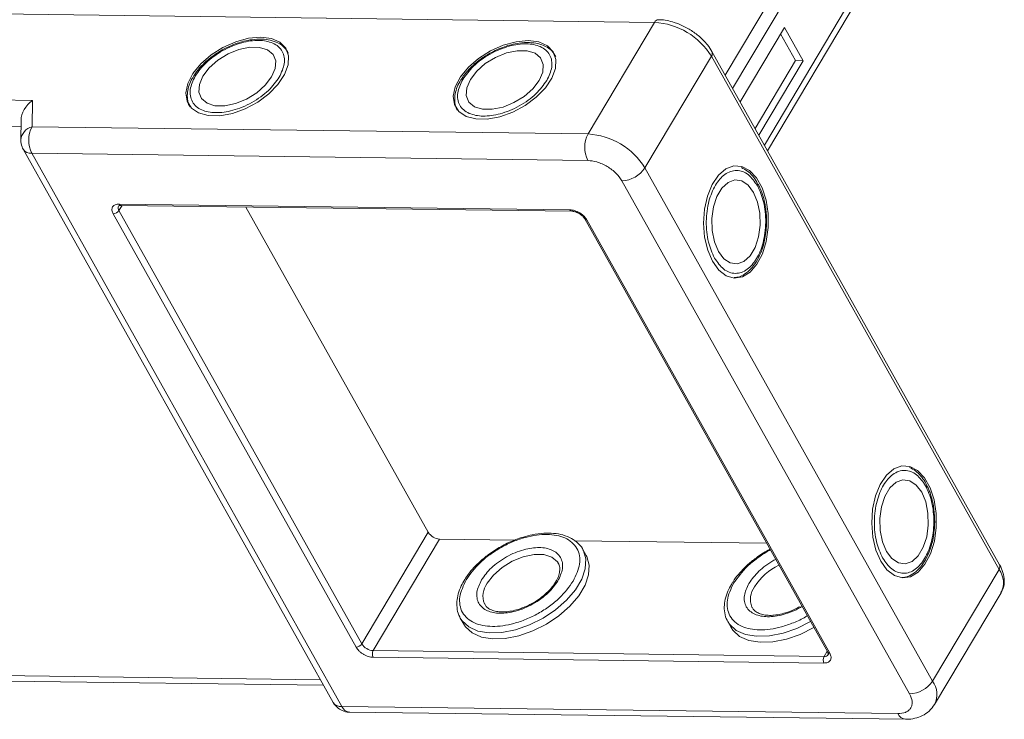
# Model space of a CAD drawing. Header units: millimetres. Extents: x -608 to 1473, y -502 to 956.
# Tile 41 of 52: x 908 to 984, y 771 to 825. Entities that reach past the tile are written whole.
import ezdxf

# ---------------------------------------------------------------- set-up
doc = ezdxf.new("R2010")
doc.units = ezdxf.units.MM

msp = doc.modelspace()

# ---------------------------------------------------------------- linework, layer by layer
at = {"color": 7, "linetype": 'Continuous', "lineweight": 15}
for p, q in [((969.886, 833.513), (962.02, 820.286)), ((962.596, 819.257), (970.765, 832.99)), ((973.216, 828.616), (965.047, 814.882)), ((965.286, 814.455), (973.278, 827.892)), ((901.973, 825.068), (956.564, 824.365)), ((956.564, 824.365), (951.437, 815.746)), ((966.592, 823.976), (963.173, 818.227)), ((968.034, 821.402), (966.592, 823.976)), ((967.444, 821.41), (966.29, 823.469)), ((955.828, 813.135), (960.955, 821.754)), ((960.955, 821.754), (983.158, 782.124)), ((983.198, 782.485), (960.995, 822.115)), ((964.327, 816.169), (967.444, 821.41)), ((964.615, 815.654), (968.034, 821.402)), ((968.034, 821.402), (967.444, 821.41)), ((908.544, 818.342), (882.156, 818.682)), ((908.517, 816.299), (908.544, 818.342)), ((882.13, 816.638), (907.662, 816.31)), ((907.669, 816.816), (907.649, 815.288)), ((951.437, 815.746), (908.517, 816.299)), ((907.833, 814.563), (931.766, 771.845)), ((908.491, 814.255), (932.424, 771.537)), ((908.491, 814.255), (951.411, 813.703)), ((978.031, 773.505), (955.828, 813.135)), ((954.045, 812.136), (976.249, 772.506)), ((915.466, 810.228), (915.226, 809.826)), ((915.233, 810.336), (950.034, 809.889)), ((915.379, 810.229), (950.18, 809.781)), ((933.524, 776.122), (914.781, 809.576)), ((933.969, 776.371), (915.226, 809.826)), ((925.025, 810.105), (939.096, 784.99)), ((951.187, 809.182), (969.93, 775.728)), ((951.352, 809.105), (970.095, 775.651)), ((933.969, 776.371), (939.096, 784.99)), ((934.847, 775.849), (939.974, 784.468)), ((939.974, 784.468), (945.789, 784.393)), ((950.393, 784.334), (965.215, 784.143)), ((951.287, 783.2), (951.028, 783.663)), ((983.158, 782.124), (978.031, 773.505)), ((978.187, 771.696), (983.313, 780.315)), ((943.464, 779.426), (943.44, 779.471)), ((964.109, 779.16), (964.085, 779.205)), ((941.573, 778.366), (941.54, 778.428)), ((941.573, 778.366), (941.833, 777.903)), ((962.218, 778.101), (962.185, 778.162)), ((962.218, 778.101), (962.478, 777.637)), ((969.642, 774.89), (934.841, 775.338)), ((969.649, 775.401), (934.847, 775.849)), ((969.888, 775.803), (969.649, 775.401)), ((930.782, 773.602), (906.063, 773.92)), ((906.647, 773.489), (931.021, 773.175)), ((975.344, 770.985), (932.424, 771.537)), ((933.008, 771.106), (975.929, 770.554))]:
    msp.add_line(p, q, dxfattribs=at)
at = {"color": 7, "linetype": 'Continuous', "lineweight": 15, "flags": 128}
for points in [[(926.166, 823.224), (925.229, 823.14), (924.237, 822.87), (923.253, 822.431), (922.338, 821.851), (921.55, 821.165), (920.938, 820.419), (920.541, 819.657), (920.384, 818.928), (920.477, 818.278), (920.813, 817.748), (921.372, 817.37), (922.118, 817.17), (923.005, 817.158), (923.978, 817.337), (924.973, 817.694), (925.931, 818.208), (926.789, 818.846), (927.494, 819.567), (928.003, 820.328), (928.282, 821.079), (928.315, 821.774), (928.099, 822.368), (927.647, 822.826), (926.99, 823.117), (926.166, 823.224)], [(921.703, 820.216), (921.428, 819.572), (921.39, 818.977), (921.593, 818.48), (922.02, 818.121), (922.636, 817.929), (923.392, 817.919), (924.225, 818.093), (925.07, 818.435), (925.856, 818.92), (926.521, 819.506), (927.011, 820.148), (927.286, 820.792), (927.324, 821.387), (927.121, 821.884), (926.694, 822.243), (926.078, 822.435), (925.322, 822.445), (924.489, 822.272), (923.644, 821.929), (922.858, 821.444), (922.192, 820.858), (921.703, 820.216)], [(946.811, 822.958), (945.874, 822.874), (944.882, 822.604), (943.898, 822.165), (942.983, 821.585), (942.195, 820.9), (941.583, 820.153), (941.186, 819.391), (941.029, 818.662), (941.122, 818.012), (941.458, 817.482), (942.017, 817.105), (942.763, 816.904), (943.65, 816.893), (944.622, 817.071), (945.618, 817.429), (946.575, 817.942), (947.434, 818.58), (948.139, 819.302), (948.648, 820.062), (948.927, 820.813), (948.959, 821.508), (948.743, 822.103), (948.292, 822.56), (947.634, 822.851), (946.811, 822.958)], [(942.347, 819.951), (942.073, 819.306), (942.035, 818.712), (942.238, 818.214), (942.665, 817.855), (943.281, 817.663), (944.036, 817.653), (944.87, 817.827), (945.715, 818.17), (946.501, 818.654), (947.166, 819.241), (947.656, 819.882), (947.931, 820.526), (947.968, 821.121), (947.766, 821.618), (947.339, 821.977), (946.723, 822.17), (945.967, 822.179), (945.134, 822.006), (944.289, 821.663), (943.502, 821.179), (942.837, 820.592), (942.347, 819.951)], [(961.045, 805.914), (961.532, 805.242), (962.102, 804.803), (962.72, 804.625), (963.346, 804.719), (963.941, 805.079), (964.467, 805.683), (964.893, 806.493), (965.19, 807.457), (965.341, 808.516), (965.335, 809.602), (965.173, 810.648), (964.866, 811.587), (964.432, 812.361), (963.9, 812.921), (963.301, 813.232), (962.675, 813.275), (962.059, 813.046), (961.494, 812.56), (961.014, 811.847), (960.65, 810.953), (960.424, 809.934), (960.351, 808.853), (960.435, 807.778), (960.672, 806.778), (961.045, 805.914)], [(964.211, 811.238), (963.791, 811.798), (963.294, 812.128), (962.762, 812.201), (962.238, 812.011), (961.763, 811.573), (961.377, 810.924), (961.11, 810.115), (960.985, 809.213), (961.011, 808.289), (961.187, 807.42), (961.497, 806.675), (961.918, 806.115), (962.414, 805.785), (962.946, 805.712), (963.471, 805.902), (963.946, 806.339), (964.332, 806.988), (964.598, 807.797), (964.724, 808.7), (964.697, 809.623), (964.522, 810.493), (964.211, 811.238)], [(974.021, 782.754), (974.508, 782.081), (975.078, 781.642), (975.696, 781.464), (976.321, 781.558), (976.916, 781.919), (977.443, 782.523), (977.869, 783.332), (978.166, 784.297), (978.316, 785.355), (978.311, 786.442), (978.149, 787.487), (977.842, 788.427), (977.408, 789.201), (976.875, 789.761), (976.277, 790.072), (975.65, 790.114), (975.035, 789.885), (974.47, 789.399), (973.99, 788.687), (973.626, 787.793), (973.4, 786.773), (973.327, 785.692), (973.411, 784.618), (973.647, 783.617), (974.021, 782.754)], [(977.187, 788.077), (976.767, 788.637), (976.27, 788.967), (975.738, 789.04), (975.213, 788.85), (974.739, 788.413), (974.353, 787.763), (974.086, 786.955), (973.961, 786.052), (973.987, 785.128), (974.163, 784.259), (974.473, 783.514), (974.894, 782.954), (975.39, 782.624), (975.922, 782.551), (976.447, 782.741), (976.921, 783.178), (977.308, 783.828), (977.574, 784.637), (977.699, 785.539), (977.673, 786.463), (977.498, 787.332), (977.187, 788.077)], [(951.028, 783.663), (951.068, 783.589), (951.082, 783.559)], [(951.082, 783.559), (951.257, 782.927), (951.215, 782.175), (950.943, 781.369), (950.454, 780.547), (949.771, 779.747), (948.925, 779.006), (947.957, 778.359), (946.911, 777.836), (945.837, 777.461), (944.784, 777.253), (943.803, 777.221), (942.938, 777.366), (942.23, 777.682), (941.713, 778.154), (941.573, 778.366)], [(941.833, 777.903), (941.972, 777.69), (942.49, 777.219), (943.197, 776.903), (944.062, 776.758), (945.044, 776.79), (946.096, 776.998), (947.171, 777.372), (948.216, 777.895), (949.185, 778.543), (950.03, 779.284), (950.713, 780.084), (951.203, 780.906), (951.474, 781.712), (951.517, 782.463), (951.327, 783.125), (951.287, 783.2)], [(943.646, 781.049), (944.136, 781.69), (944.801, 782.277), (945.588, 782.762), (946.432, 783.104), (947.266, 783.278), (948.021, 783.268), (948.637, 783.076), (949.064, 782.717), (949.144, 782.591)], [(968.604, 778.094), (968.602, 778.093), (967.556, 777.57), (966.482, 777.196), (965.429, 776.988), (964.448, 776.955), (963.583, 777.101), (962.875, 777.416), (962.358, 777.888), (962.218, 778.101)], [(962.478, 777.637), (962.617, 777.425), (963.135, 776.953), (963.842, 776.637), (964.707, 776.492), (965.689, 776.524), (966.741, 776.732), (967.816, 777.107), (968.861, 777.63), (968.864, 777.631)]]:
    msp.add_lwpolyline(points, dxfattribs=at)
at = {"color": 7, "linetype": 'Continuous', "lineweight": 15}
for centre, radius, start, end in [((956.887, 824.219), 0.355, 93.52862, 155.62297), ((956.24, 818.823), 5.552, 31.86538, 86.65442), ((960.671, 821.968), 0.356, 322.92762, 24.55976), ((908.792, 815.185), 1.148, 103.86126, 174.93558), ((910.475, 815.252), 2.221, 151.86538, 206.65442), ((953.396, 814.699), 2.221, 151.86538, 206.65442), ((951.113, 810.204), 5.552, 31.86538, 86.65442), ((908.427, 814.977), 0.724, 214.84578, 275.02196), ((953.973, 814.356), 2.221, 271.86957, 326.65022), ((915.397, 810.406), 0.178, 202.96105, 264.24656), ((914.763, 810.131), 0.555, 271.86957, 326.65022), ((915.503, 810.031), 0.345, 152.33406, 216.61353), ((950.194, 809.953), 0.172, 201.8766, 266.48705), ((951.332, 809.276), 0.172, 212.15568, 276.63627), ((940.039, 785.577), 1.11, 211.86538, 266.65442), ((968.301, 778.189), 4.777, 116.64181, 147.09644), ((982.865, 782.339), 0.363, 323.63456, 23.5651), ((981.765, 781.093), 1.732, 333.31625, 36.51573), ((944.95, 780.076), 1.627, 143.27378, 201.8553), ((965.595, 779.811), 1.627, 143.27378, 201.8553), ((933.505, 776.677), 0.555, 271.86957, 326.65022), ((934.912, 776.957), 1.11, 211.86538, 266.65442), ((935.337, 775.587), 0.555, 151.86538, 206.65442), ((970.138, 775.139), 0.555, 151.86538, 206.65442), ((969.689, 775.764), 0.365, 263.72676, 322.60364), ((970.079, 775.832), 0.182, 214.9547, 274.88524), ((976.176, 774.726), 2.221, 271.86957, 326.65022), ((976.641, 772.474), 1.73, 333.09117, 36.53829), ((932.361, 772.258), 0.724, 214.81534, 275.02459), ((933.066, 771.797), 0.693, 202.00407, 265.20355), ((976.01, 771.276), 0.727, 203.64962, 263.44605)]:
    msp.add_arc(centre, radius, start, end, dxfattribs=at)
msp.add_ellipse((909.12, 817.313), major_axis=(1.205, 1.175), ratio=0.68854, start_param=1.388354, end_param=2.538555, dxfattribs=at)
for points, knots in [([(959.228, 823.847), (958.96, 823.991), (958.584, 824.192), (958.009, 824.395), (957.528, 824.513), (957.117, 824.578), (956.904, 824.567), (956.864, 824.565)], [0, 0, 0, 0, 0.346217, 0.486057, 0.714863, 0.947179, 1, 1, 1, 1]), ([(960.992, 822.114), (960.887, 822.285), (960.698, 822.592), (960.327, 823.001), (959.865, 823.43), (959.473, 823.687), (959.228, 823.847)], [0, 0, 0, 0, 0.257875, 0.465856, 0.665927, 1, 1, 1, 1]), ([(921.113, 820.224), (921.365, 820.574), (921.752, 821.113), (922.543, 821.757), (923.227, 822.198), (923.962, 822.553), (924.918, 822.88), (926.056, 823.038), (926.99, 822.854), (927.545, 822.507), (927.849, 822.138), (928.002, 821.687), (928.021, 821.032), (927.766, 820.492), (927.601, 820.14)], [0, 0, 0, 0, 0.119728, 0.18418, 0.25, 0.31582, 0.380272, 0.5, 0.619728, 0.68418, 0.75, 0.81582, 0.880272, 1, 1, 1, 1]), ([(928.297, 821.993), (928.204, 822.146), (928.009, 822.466), (927.515, 822.798), (926.928, 823.008), (926.246, 823.094), (925.547, 823.056), (924.893, 822.927), (924.319, 822.754), (923.764, 822.537), (923.392, 822.341), (923.203, 822.241)], [0, 0, 0, 0, 0.118209, 0.24823, 0.374681, 0.493648, 0.628528, 0.731845, 0.812905, 0.905352, 1, 1, 1, 1]), ([(941.758, 819.958), (942.01, 820.308), (942.397, 820.847), (943.188, 821.491), (943.872, 821.932), (944.607, 822.287), (945.563, 822.615), (946.7, 822.772), (947.635, 822.588), (948.19, 822.241), (948.494, 821.872), (948.647, 821.421), (948.666, 820.766), (948.411, 820.226), (948.246, 819.875)], [0, 0, 0, 0, 0.119728, 0.18418, 0.25, 0.31582, 0.380272, 0.5, 0.619728, 0.68418, 0.75, 0.81582, 0.880272, 1, 1, 1, 1]), ([(948.942, 821.728), (948.849, 821.88), (948.654, 822.201), (948.16, 822.532), (947.573, 822.743), (946.891, 822.828), (946.192, 822.791), (945.538, 822.662), (944.964, 822.488), (944.409, 822.271), (944.037, 822.075), (943.848, 821.975)], [0, 0, 0, 0, 0.118209, 0.24823, 0.374681, 0.493648, 0.628528, 0.731845, 0.812905, 0.905352, 1, 1, 1, 1]), ([(923.203, 822.241), (922.917, 822.066), (922.515, 821.82), (921.992, 821.394), (921.595, 821.014), (921.241, 820.608), (921.078, 820.345), (921.015, 820.243)], [0, 0, 0, 0, 0.317724, 0.445326, 0.654176, 0.866038, 1, 1, 1, 1]), ([(943.848, 821.975), (943.561, 821.8), (943.159, 821.554), (942.637, 821.128), (942.24, 820.748), (941.886, 820.343), (941.723, 820.08), (941.66, 819.978)], [0, 0, 0, 0, 0.317724, 0.445326, 0.654176, 0.866038, 1, 1, 1, 1]), ([(921.015, 820.243), (920.969, 820.176), (920.807, 819.936), (920.629, 819.508), (920.489, 818.966), (920.498, 818.428), (920.57, 818.038), (920.694, 817.87), (920.71, 817.849)], [0, 0, 0, 0, 0.081798, 0.292125, 0.507678, 0.729974, 0.964839, 1, 1, 1, 1]), ([(927.601, 820.14), (927.349, 819.79), (926.962, 819.251), (926.171, 818.607), (925.487, 818.166), (924.752, 817.811), (923.796, 817.484), (922.658, 817.326), (921.724, 817.51), (921.169, 817.857), (920.865, 818.226), (920.712, 818.677), (920.693, 819.332), (920.947, 819.872), (921.113, 820.224)], [0, 0, 0, 0, 0.119728, 0.18418, 0.25, 0.31582, 0.380272, 0.5, 0.619728, 0.68418, 0.75, 0.81582, 0.880272, 1, 1, 1, 1]), ([(941.66, 819.978), (941.614, 819.91), (941.452, 819.67), (941.274, 819.243), (941.134, 818.7), (941.143, 818.163), (941.215, 817.772), (941.339, 817.605), (941.355, 817.583)], [0, 0, 0, 0, 0.081798, 0.292125, 0.507678, 0.729974, 0.964839, 1, 1, 1, 1]), ([(948.246, 819.875), (947.994, 819.524), (947.606, 818.986), (946.816, 818.341), (946.132, 817.901), (945.396, 817.545), (944.441, 817.218), (943.303, 817.06), (942.369, 817.245), (941.814, 817.591), (941.51, 817.96), (941.356, 818.412), (941.338, 819.066), (941.592, 819.607), (941.758, 819.958)], [0, 0, 0, 0, 0.119728, 0.18418, 0.25, 0.31582, 0.380272, 0.5, 0.619728, 0.68418, 0.75, 0.81582, 0.880272, 1, 1, 1, 1]), ([(907.649, 815.288), (907.664, 815.104), (907.684, 814.849), (907.803, 814.626), (907.836, 814.565)], [0, 0, 0, 0, 0.721721, 1, 1, 1, 1]), ([(951.411, 813.703), (951.645, 813.679), (952.007, 813.643), (952.527, 813.445), (952.92, 813.242), (953.286, 812.994), (953.708, 812.631), (953.913, 812.331), (954.045, 812.136)], [0, 0, 0, 0, 0.239443, 0.369779, 0.5, 0.630336, 0.760557, 1, 1, 1, 1]), ([(961.196, 806.168), (961.018, 806.561), (960.746, 807.166), (960.583, 808.173), (960.543, 808.986), (960.603, 809.8), (960.798, 810.791), (961.23, 811.855), (961.857, 812.572), (962.435, 812.879), (962.906, 812.959), (963.374, 812.866), (963.95, 812.554), (964.291, 812.064), (964.513, 811.745)], [0, 0, 0, 0, 0.119728, 0.18418, 0.25, 0.31582, 0.380272, 0.5, 0.619728, 0.68418, 0.75, 0.81582, 0.880272, 1, 1, 1, 1]), ([(964.579, 811.82), (964.543, 811.893), (964.416, 812.153), (964.134, 812.521), (963.738, 812.916), (963.429, 813.074), (963.272, 813.154)], [0, 0, 0, 0, 0.112587, 0.4016915, 0.6979811, 1, 1, 1, 1]), ([(964.513, 811.745), (964.69, 811.351), (964.963, 810.746), (965.125, 809.739), (965.165, 808.927), (965.105, 808.112), (964.911, 807.121), (964.479, 806.057), (963.852, 805.34), (963.274, 805.033), (962.802, 804.954), (962.335, 805.047), (961.758, 805.358), (961.417, 805.849), (961.196, 806.168)], [0, 0, 0, 0, 0.119728, 0.18418, 0.25, 0.31582, 0.380272, 0.5, 0.619728, 0.68418, 0.75, 0.81582, 0.880272, 1, 1, 1, 1]), ([(965.215, 808.926), (965.206, 809.262), (965.194, 809.733), (965.086, 810.398), (964.956, 810.932), (964.782, 811.442), (964.635, 811.714), (964.579, 811.82)], [0, 0, 0, 0, 0.317759, 0.445376, 0.654252, 0.86614, 1, 1, 1, 1]), ([(914.781, 809.576), (914.738, 809.673), (914.673, 809.822), (914.682, 810.001), (914.727, 810.122), (914.812, 810.22), (914.965, 810.314), (915.128, 810.327), (915.233, 810.336)], [0, 0, 0, 0, 0.239443, 0.369607, 0.5, 0.630164, 0.760557, 1, 1, 1, 1]), ([(915.202, 810.191), (915.201, 810.194), (915.2, 810.198), (915.3, 810.232), (915.369, 810.227), (915.382, 810.226)], [0, 0, 0, 0, 0.571155, 0.920837, 1, 1, 1, 1]), ([(950.034, 809.889), (950.151, 809.877), (950.332, 809.858), (950.592, 809.76), (950.789, 809.658), (950.972, 809.534), (951.183, 809.353), (951.285, 809.202), (951.352, 809.105)], [0, 0, 0, 0, 0.239443, 0.369607, 0.5, 0.630164, 0.760557, 1, 1, 1, 1]), ([(950.183, 809.778), (950.214, 809.778), (950.281, 809.776), (950.413, 809.747), (950.575, 809.694), (950.689, 809.632), (950.753, 809.597)], [0, 0, 0, 0, 0.201696, 0.42933, 0.680831, 1, 1, 1, 1]), ([(950.753, 809.597), (950.833, 809.544), (950.945, 809.469), (951.069, 809.346), (951.142, 809.259), (951.173, 809.204), (951.184, 809.183)], [0, 0, 0, 0, 0.423553, 0.587865, 0.842758, 1, 1, 1, 1]), ([(962.716, 804.663), (962.806, 804.667), (963.092, 804.68), (963.541, 804.917), (964.017, 805.316), (964.432, 805.865), (964.749, 806.489), (964.964, 807.12), (965.101, 807.703), (965.19, 808.292), (965.207, 808.713), (965.215, 808.926)], [0, 0, 0, 0, 0.0634292, 0.2015349, 0.3358501, 0.4622181, 0.6054759, 0.7152068, 0.8013094, 0.8995107, 1, 1, 1, 1]), ([(974.172, 783.007), (973.994, 783.4), (973.721, 784.005), (973.559, 785.012), (973.519, 785.825), (973.579, 786.64), (973.774, 787.631), (974.206, 788.695), (974.833, 789.412), (975.41, 789.719), (975.882, 789.798), (976.35, 789.705), (976.926, 789.393), (977.267, 788.903), (977.489, 788.584)], [0, 0, 0, 0, 0.119728, 0.18418, 0.25, 0.31582, 0.380272, 0.5, 0.619728, 0.68418, 0.75, 0.81582, 0.880272, 1, 1, 1, 1]), ([(977.555, 788.659), (977.519, 788.732), (977.392, 788.993), (977.11, 789.36), (976.714, 789.755), (976.404, 789.914), (976.248, 789.994)], [0, 0, 0, 0, 0.112587, 0.401692, 0.697981, 1, 1, 1, 1]), ([(977.489, 788.584), (977.666, 788.191), (977.939, 787.586), (978.101, 786.579), (978.141, 785.766), (978.081, 784.952), (977.887, 783.96), (977.454, 782.897), (976.828, 782.18), (976.25, 781.872), (975.778, 781.793), (975.31, 781.886), (974.734, 782.198), (974.393, 782.688), (974.172, 783.007)], [0, 0, 0, 0, 0.119728, 0.18418, 0.25, 0.31582, 0.380272, 0.5, 0.619728, 0.68418, 0.75, 0.81582, 0.880272, 1, 1, 1, 1]), ([(978.191, 785.765), (978.182, 786.101), (978.17, 786.572), (978.062, 787.238), (977.932, 787.772), (977.758, 788.281), (977.611, 788.554), (977.555, 788.659)], [0, 0, 0, 0, 0.317759, 0.445376, 0.654252, 0.86614, 1, 1, 1, 1]), ([(975.692, 781.502), (975.782, 781.506), (976.068, 781.52), (976.516, 781.756), (976.993, 782.155), (977.408, 782.704), (977.725, 783.328), (977.94, 783.959), (978.077, 784.542), (978.166, 785.132), (978.182, 785.552), (978.191, 785.765)], [0, 0, 0, 0, 0.063429, 0.201535, 0.33585, 0.462218, 0.605476, 0.715207, 0.801309, 0.899511, 1, 1, 1, 1]), ([(942.027, 781.325), (942.348, 781.771), (942.841, 782.457), (943.848, 783.277), (944.718, 783.838), (945.654, 784.29), (946.87, 784.706), (948.318, 784.907), (949.507, 784.672), (950.213, 784.231), (950.601, 783.762), (950.796, 783.187), (950.819, 782.354), (950.496, 781.666), (950.285, 781.219)], [0, 0, 0, 0, 0.119728, 0.18418, 0.25, 0.31582, 0.380272, 0.5, 0.619728, 0.68418, 0.75, 0.81582, 0.880272, 1, 1, 1, 1]), ([(951.086, 783.543), (951.082, 783.553), (951.011, 783.778), (950.703, 784.129), (950.172, 784.54), (949.518, 784.799), (948.798, 784.926), (948, 784.934), (947.208, 784.828), (946.479, 784.644), (945.832, 784.422), (945.246, 784.172), (944.864, 783.967), (944.697, 783.877)], [0, 0, 0, 0, 0.005332, 0.1258492, 0.2416002, 0.355505, 0.465495, 0.5705542, 0.6876772, 0.775761, 0.8483025, 0.9336224, 1, 1, 1, 1]), ([(944.697, 783.877), (944.374, 783.682), (943.922, 783.408), (943.324, 782.939), (942.856, 782.521), (942.381, 781.998), (942.065, 781.601), (941.942, 781.376), (941.924, 781.344)], [0, 0, 0, 0, 0.280673, 0.393553, 0.578771, 0.767378, 0.96632, 1, 1, 1, 1]), ([(949.106, 781.234), (949.256, 781.554), (949.487, 782.045), (949.47, 782.64), (949.331, 783.051), (949.054, 783.386), (948.55, 783.701), (947.7, 783.869), (946.666, 783.725), (945.798, 783.428), (945.129, 783.105), (944.507, 782.704), (943.788, 782.118), (943.436, 781.629), (943.207, 781.31)], [0, 0, 0, 0, 0.119728, 0.18418, 0.25, 0.31582, 0.380272, 0.5, 0.619728, 0.68418, 0.75, 0.81582, 0.880272, 1, 1, 1, 1]), ([(965.475, 783.681), (965.43, 783.658), (965.052, 783.463), (964.569, 783.139), (963.969, 782.674), (963.501, 782.255), (963.026, 781.733), (962.71, 781.335), (962.587, 781.11), (962.569, 781.078)], [0, 0, 0, 0, 0.035963, 0.306542, 0.415363, 0.59392, 0.775743, 0.967531, 1, 1, 1, 1]), ([(962.672, 781.06), (962.992, 781.507), (963.485, 782.194), (964.495, 783.004), (965.106, 783.427), (965.464, 783.598), (965.509, 783.619)], [0, 0, 0, 0, 0.461375, 0.709741, 0.963378, 1, 1, 1, 1]), ([(965.917, 782.891), (965.872, 782.87), (965.603, 782.743), (965.154, 782.434), (964.432, 781.855), (964.081, 781.364), (963.852, 781.044)], [0, 0, 0, 0, 0.050531, 0.300506, 0.545286, 1, 1, 1, 1]), ([(949.127, 782.584), (949.155, 782.542), (949.246, 782.404), (949.268, 782.105), (949.198, 781.695), (949.007, 781.248), (948.711, 780.803), (948.349, 780.404), (947.969, 780.062), (947.573, 779.765), (947.277, 779.59), (947.143, 779.511)], [0, 0, 0, 0, 0.064639, 0.213061, 0.340302, 0.461766, 0.602854, 0.712369, 0.803559, 0.910695, 1, 1, 1, 1]), ([(983.3, 780.34), (983.365, 780.45), (983.532, 780.732), (983.585, 781.278), (983.477, 781.875), (983.33, 782.283), (983.202, 782.473), (983.195, 782.484)], [0, 0, 0, 0, 0.17547, 0.449364, 0.726639, 0.984439, 1, 1, 1, 1]), ([(941.924, 781.344), (941.826, 781.179), (941.607, 780.814), (941.399, 780.24), (941.282, 779.627), (941.324, 779.028), (941.41, 778.615), (941.535, 778.444), (941.54, 778.436)], [0, 0, 0, 0, 0.161823, 0.359748, 0.56186, 0.770225, 0.99028, 1, 1, 1, 1]), ([(950.285, 781.219), (949.965, 780.773), (949.471, 780.088), (948.465, 779.268), (947.594, 778.707), (946.659, 778.254), (945.442, 777.838), (943.994, 777.638), (942.805, 777.872), (942.099, 778.313), (941.712, 778.783), (941.517, 779.357), (941.493, 780.19), (941.817, 780.878), (942.027, 781.325)], [0, 0, 0, 0, 0.119728, 0.18418, 0.25, 0.31582, 0.380272, 0.5, 0.619728, 0.68418, 0.75, 0.81582, 0.880272, 1, 1, 1, 1]), ([(943.207, 781.31), (943.057, 780.991), (942.826, 780.5), (942.842, 779.904), (942.982, 779.494), (943.258, 779.159), (943.763, 778.844), (944.612, 778.676), (945.646, 778.819), (946.515, 779.117), (947.183, 779.44), (947.805, 779.841), (948.524, 780.426), (948.877, 780.916), (949.106, 781.234)], [0, 0, 0, 0, 0.119728, 0.18418, 0.25, 0.31582, 0.380272, 0.5, 0.619728, 0.68418, 0.75, 0.81582, 0.880272, 1, 1, 1, 1]), ([(962.569, 781.078), (962.47, 780.914), (962.252, 780.548), (962.044, 779.974), (961.927, 779.361), (961.969, 778.762), (962.055, 778.349), (962.18, 778.178), (962.185, 778.171)], [0, 0, 0, 0, 0.161823, 0.359748, 0.56186, 0.770225, 0.99028, 1, 1, 1, 1]), ([(968.354, 778.54), (968.313, 778.513), (967.981, 778.297), (967.299, 777.994), (966.089, 777.569), (964.639, 777.373), (963.45, 777.606), (962.744, 778.047), (962.357, 778.517), (962.162, 779.092), (962.138, 779.925), (962.462, 780.613), (962.672, 781.06)], [0, 0, 0, 0, 0.012513, 0.099174, 0.184035, 0.341675, 0.499316, 0.584176, 0.670838, 0.757499, 0.84236, 1, 1, 1, 1]), ([(963.852, 781.044), (963.702, 780.725), (963.471, 780.234), (963.487, 779.639), (963.627, 779.228), (963.903, 778.893), (964.408, 778.578), (965.257, 778.411), (966.293, 778.552), (967.157, 778.855), (967.656, 779.078), (967.905, 779.241), (967.947, 779.268)], [0, 0, 0, 0, 0.156855, 0.241293, 0.327523, 0.413753, 0.498191, 0.655046, 0.811901, 0.896339, 0.982569, 1, 1, 1, 1]), ([(947.143, 779.511), (946.883, 779.379), (946.519, 779.194), (945.973, 779.01), (945.526, 778.898), (945.029, 778.836), (944.565, 778.841), (944.152, 778.916), (943.813, 779.062), (943.571, 779.241), (943.494, 779.4), (943.46, 779.469)], [0, 0, 0, 0, 0.162901, 0.228053, 0.333924, 0.440155, 0.550607, 0.662868, 0.778276, 0.902285, 1, 1, 1, 1]), ([(967.788, 779.245), (967.528, 779.113), (967.164, 778.928), (966.618, 778.744), (966.17, 778.633), (965.674, 778.57), (965.21, 778.575), (964.797, 778.651), (964.458, 778.796), (964.216, 778.976), (964.139, 779.134), (964.105, 779.203)], [0, 0, 0, 0, 0.162901, 0.228053, 0.333924, 0.440155, 0.550607, 0.662868, 0.778276, 0.902285, 1, 1, 1, 1]), ([(934.841, 775.338), (934.724, 775.35), (934.543, 775.368), (934.283, 775.467), (934.086, 775.569), (933.903, 775.693), (933.692, 775.874), (933.59, 776.024), (933.524, 776.122)], [0, 0, 0, 0, 0.2394429, 0.3696073, 0.4999999, 0.6301644, 0.7605571, 1, 1, 1, 1]), ([(970.095, 775.651), (970.137, 775.554), (970.203, 775.404), (970.193, 775.226), (970.148, 775.105), (970.063, 775.007), (969.911, 774.913), (969.748, 774.899), (969.642, 774.89)], [0, 0, 0, 0, 0.239443, 0.369607, 0.5, 0.630164, 0.760557, 1, 1, 1, 1]), ([(969.927, 775.729), (969.934, 775.717), (969.963, 775.67), (969.981, 775.607), (969.984, 775.553), (969.987, 775.549), (969.977, 775.544), (969.975, 775.543)], [0, 0, 0, 0, 0.08898, 0.3352678, 0.5881371, 0.8910322, 1, 1, 1, 1]), ([(976.249, 772.506), (976.334, 772.312), (976.465, 772.013), (976.446, 771.656), (976.355, 771.413), (976.185, 771.217), (975.881, 771.03), (975.555, 771.002), (975.344, 770.985)], [0, 0, 0, 0, 0.239443, 0.369779, 0.5, 0.630336, 0.760557, 1, 1, 1, 1]), ([(931.769, 771.847), (931.776, 771.833), (931.843, 771.691), (932.061, 771.449), (932.457, 771.202), (932.806, 771.083), (932.991, 771.112), (933.007, 771.115)], [0, 0, 0, 0, 0.029889, 0.313124, 0.62695, 0.967544, 1, 1, 1, 1]), ([(975.927, 770.562), (975.968, 770.559), (976.217, 770.541), (976.667, 770.612), (977.255, 770.809), (977.799, 771.161), (978.053, 771.511), (978.181, 771.688)], [0, 0, 0, 0, 0.045161, 0.275049, 0.511569, 0.752735, 1, 1, 1, 1])]:
    msp.add_open_spline(points, degree=3, knots=knots, dxfattribs=at)

doc.saveas('drawing.dxf')
